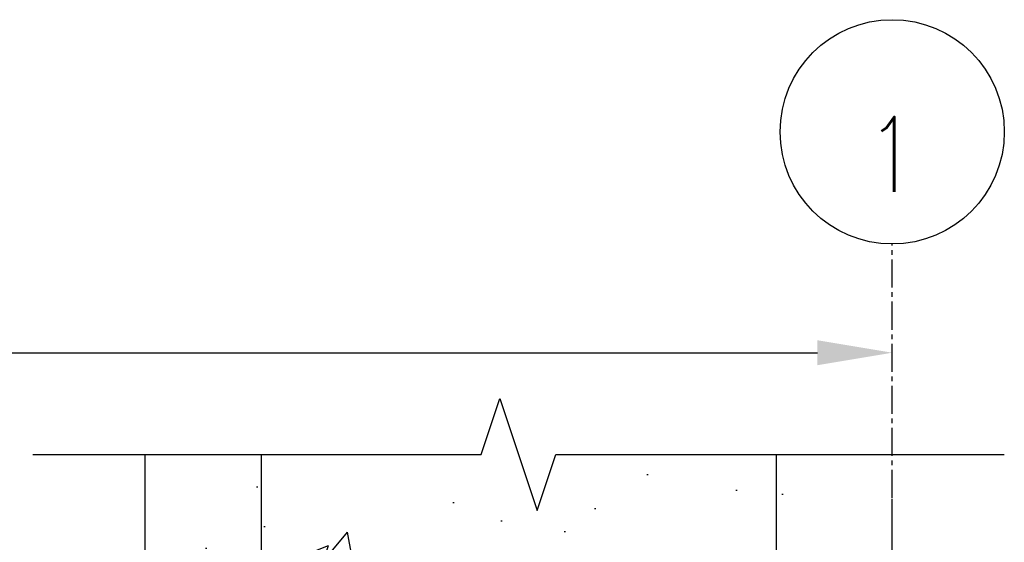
# Model space of a CAD drawing. Header units: inches. Extents: x -95 to 1683, y 766 to 1410.
# Tile 11 of 256: x 226 to 252, y 912 to 926. Entities that reach past the tile are written whole.
import ezdxf

# ---------------------------------------------------------------- set-up
doc = ezdxf.new("R2010")
doc.units = ezdxf.units.IN
doc.header["$MEASUREMENT"] = 0
doc.header["$PDMODE"] = 2
doc.header["$PDSIZE"] = 5
doc.linetypes.add('CENTER2', pattern=[1.125, 0.75, -0.125, 0.125, -0.125])
for name, color, linetype in [('A-DETL', 3, 'Continuous'), ('A-DETL-MEDM', 3, 'Continuous'), ('A-WALL', 4, 'Continuous'), ('S-ANNO-DIMS', 1, 'Continuous'), ('S-GRID', 1, 'CENTER2'), ('S-GRID-IDEN', 1, 'Continuous')]:
    doc.layers.add(name, color=color, linetype=linetype)
doc.layers.add('A-WALL-PATT', color=9, linetype='Continuous', true_color=0x808080)
doc.styles.add('Annotative', font='romans.shx', dxfattribs={"width": 0.8, "height": 0.125})
doc.dimstyles.new('Annotative', dxfattribs={"dimscale": 0, "dimtxt": 0.125, "dimasz": 0.125, "dimexe": 0.18, "dimexo": 0.0625, "dimgap": 0.09, "dimtad": 1, "dimdec": 3, "dimzin": 3, "dimdsep": 46, "dimlunit": 4, "dimtxsty": 'Annotative', "dimcen": 0.09, "dimclrt": 2, "dimazin": 2, "dimtfac": 1, "dimtdec": 3, "dimtmove": 1, "dimatfit": 0, "dimfxl": 1, "dimtfill": 1, "dimfrac": 2, "dimtolj": 1, "dimtzin": 0, "dimarcsym": 0})

# ---------------------------------------------------------------- blocks, each defined once
blk = doc.blocks.new('Grid - Circle 3_8_-570341-PILASTER CORNER PLAN')
at = {"layer": 'S-GRID-IDEN'}
blk.add_circle((249.077, 923.286), 3, dxfattribs=at)
blk = doc.blocks.new('*D63')
at = {"layer": 'Defpoints', "color": 0, "transparency": 16777216}
for p in [(249.077, 917.377), (201.077, 893.206), (249.077, 893.206)]:
    blk.add_point(p, dxfattribs=at)
at = {"layer": 'S-ANNO-DIMS', "color": 0, "lineweight": -2, "transparency": 16777216}
for p, q in [((201.077, 894.206), (201.077, 920.257)), ((203.077, 917.377), (247.077, 917.377))]:
    blk.add_line(p, q, dxfattribs=at)
at = {"layer": 'S-ANNO-DIMS', "color": 0, "transparency": 16777216}
for points in [[(203.077, 917.71), (203.077, 917.043), (201.077, 917.377)], [(247.077, 917.71), (247.077, 917.043), (249.077, 917.377)]]:
    blk.add_solid(points, dxfattribs=at)
at = {"layer": 'S-ANNO-DIMS', "color": 2, "lineweight": -3, "transparency": 16777216, "insert": (217.377, 920.007), "char_height": 2, "width": 8.21858, "attachment_point": 5, "style": 'Annotative'}
blk.add_mtext('\\A1;4\'-0"', dxfattribs=at)

msp = doc.modelspace()

# ---------------------------------------------------------------- hatches: boundary and pattern name
at = {"layer": 'A-WALL-PATT', "lineweight": -3}
h = msp.add_hatch(dxfattribs=at)
h.set_pattern_fill('AR-CONC', color=256, style=0)
h.set_pattern_definition([(50, (0, 0), (7.1726, -0.62752), [0.75, -8.25]), (355, (0, 0), (-1.387513, 7.52192), [0.6, -6.6]), (100.45144, (0.598, -0.052), (5.78509, 6.8944), [0.6374, -7.01142]), (46.1842, (0, 2), (10.67241, -1.65519), [1.125, -12.375]), (96.6356, (0.889, 1.862), (9.34662, 9.74119), [0.9561, -10.51714]), (351.1842, (0, 2), (9.34662, 9.74119), [0.9, -9.9]), (21, (1, 1.5), (5.96907, -4.02619), [0.75, -8.25]), (326, (1, 1.5), (2.433153, 7.2515), [0.6, -6.6]), (71.45144, (1.4974, 1.1645), (8.402224, 3.22531), [0.6374, -7.01142]), (37.5, (0, 0), (0.1215986, 3.3289385), [0, -6.52, 0, -6.7, 0, -6.625]), (7.5, (0, 0), (2.630695, 3.944117), [0, -3.82, 0, -6.37, 0, -2.525]), (327.5, (-2.23, 0), (5.338224, -0.225549), [0, -2.5, 0, -7.8, 0, -10.35]), (317.5, (-3.23, 0), (5.831862, 1.00105), [0, -3.25, 0, -5.18, 0, -7.35])])
h.paths.add_polyline_path([(240.0774, 914.6526), (239.5774, 913.1526), (238.5774, 916.1526), (238.0774, 914.6526), (229.0774, 914.6526), (229.0774, 893.2059), (237.0774, 893.2059), (237.3974, 894.7059), (240.7574, 894.7059), (241.0774, 893.2059), (249.0774, 893.2059), (249.0774, 914.6526)])
edge = h.paths.add_edge_path(flags=16)
edge.add_arc((230.9524, 903.3854), 0.375, 0, 360)
edge = h.paths.add_edge_path(flags=16)
edge.add_arc((247.2024, 903.3854), 0.375, 0, 360)
edge = h.paths.add_edge_path(flags=16)
edge.add_arc((231.0149, 909.3854), 0.375, 0, 360)
edge = h.paths.add_edge_path(flags=16)
edge.add_arc((247.1399, 909.3854), 0.375, 0, 360)
edge = h.paths.add_edge_path(flags=16)
edge.add_arc((230.9524, 897.3854), 0.375, 0, 360)
edge = h.paths.add_edge_path(flags=16)
edge.add_arc((247.2024, 897.3854), 0.375, 0, 360)

# ---------------------------------------------------------------- linework, layer by layer
at = {"layer": 'A-DETL', "lineweight": -3}
for p, q in [((232.1855, 914.6526), (232.1855, 894.7059)), ((245.9693, 914.6526), (245.9693, 894.7059))]:
    msp.add_line(p, q, dxfattribs=at)
at = {"layer": 'A-DETL-MEDM', "lineweight": -3}
msp.add_lwpolyline([(226.0774, 914.6526), (238.0774, 914.6526), (238.5774, 916.1526), (239.5774, 913.1526), (240.0774, 914.6526), (252.0774, 914.6526)], dxfattribs=at)
at = {"layer": 'A-WALL', "lineweight": -3}
for p, q in [((229.0774, 914.6526), (229.0774, 893.2059)), ((249.0774, 893.2059), (249.0774, 913.4645))]:
    msp.add_line(p, q, dxfattribs=at)
at = {"layer": 'S-GRID', "lineweight": -3}
msp.add_line((249.0774, 820.1184), (249.0774, 920.2857), dxfattribs=at)

# ---------------------------------------------------------------- block references
at = {"layer": 'S-GRID-IDEN', "lineweight": -3}
msp.add_blockref('Grid - Circle 3_8_-570341-PILASTER CORNER PLAN', (0, 0), dxfattribs=at)

# ---------------------------------------------------------------- texts
at = {"layer": 'S-GRID-IDEN', "lineweight": -3, "insert": (249.0615, 922.6824), "char_height": 2, "width": 1.632756, "attachment_point": 5, "line_spacing_factor": 0.981704, "style": 'Annotative'}
msp.add_mtext('\\pxqc,t3.2,6.4,9.6,12.8,16,19.2,22.4,25.6,28.8,32,35.2,38.4,41.6,44.8,48,51.2,54.4,57.6,60.8,64,67.2,70.4,73.6,76.8,80,83.2,86.4,89.6,92.8,96,99.2,102.4;{1}', dxfattribs=at)

# ---------------------------------------------------------------- dimensions: what is measured, and where the dimension line sits
at = {"layer": 'S-ANNO-DIMS', "lineweight": -3}
dim = msp.add_linear_dim(base=(249.0774, 917.3768), p1=(201.0774, 893.2059), p2=(249.0774, 893.2059), dimstyle='Annotative', override={"dimpost": '\\X', "dimse2": 1, "dimtfill": 0}, dxfattribs=at)
dim.commit()
dim.dimension.update_dxf_attribs({"geometry": '*D63', "text_midpoint": (217.3768, 917.3768), "dimtype": 160})

doc.saveas('drawing.dxf')
